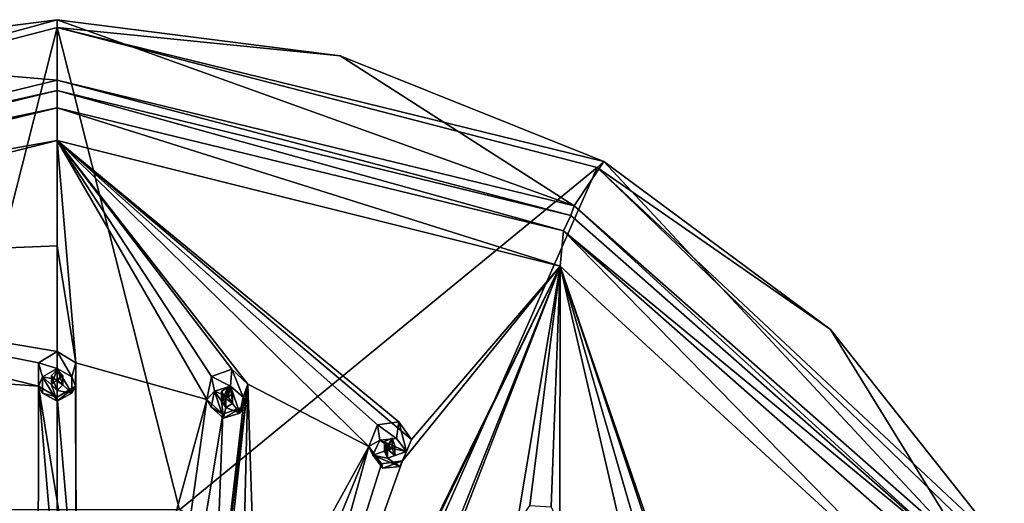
# Model space of a CAD drawing. Header units: millimetres. Extents: x -348 to 175, y 0 to 247.
# Tile 101 of 196: x -302 to -258, y 225 to 247. Entities that reach past the tile are written whole.
import ezdxf

# ---------------------------------------------------------------- set-up
doc = ezdxf.new("R2010")
doc.units = ezdxf.units.MM
doc.header["$LTSCALE"] = 65.185185
for name, color, linetype in [('100', 7, 'CONTINUOUS'), ('101', 7, 'CONTINUOUS'), ('102', 7, 'CONTINUOUS'), ('103', 7, 'CONTINUOUS'), ('104', 7, 'CONTINUOUS'), ('105', 7, 'CONTINUOUS'), ('106', 7, 'CONTINUOUS'), ('107', 7, 'CONTINUOUS'), ('108', 7, 'CONTINUOUS'), ('109', 7, 'CONTINUOUS'), ('110', 7, 'CONTINUOUS'), ('111', 7, 'CONTINUOUS'), ('112', 7, 'CONTINUOUS'), ('113', 7, 'CONTINUOUS'), ('114', 7, 'CONTINUOUS'), ('17', 7, 'CONTINUOUS'), ('18', 7, 'CONTINUOUS'), ('34', 7, 'CONTINUOUS'), ('430', 7, 'CONTINUOUS'), ('455', 7, 'CONTINUOUS'), ('457', 7, 'CONTINUOUS'), ('460', 7, 'CONTINUOUS'), ('54', 7, 'CONTINUOUS'), ('68', 7, 'CONTINUOUS'), ('90', 7, 'CONTINUOUS')]:
    doc.layers.add(name, color=color, linetype=linetype)

msp = doc.modelspace()

# ---------------------------------------------------------------- linework, layer by layer
at = {"layer": '100', "linetype": 'CONTINUOUS'}
for points in [[(-299.35, 231.037, 34.87), (-300, 232.158, 33.099), (-300, 231.399, 34.967), (-299.35, 231.037, 34.87)], [(-300, 232.158, 33.099), (-299.35, 231.037, 34.87), (-299.174, 231.659, 33.136), (-300, 232.158, 33.099)], [(-299.174, 231.659, 33.136), (-299.35, 231.037, 34.87), (-299.182, 230.62, 33.211), (-299.174, 231.659, 33.136)], [(-299.35, 231.037, 34.87), (-299.35, 230.313, 34.675), (-299.182, 230.62, 33.211), (-299.35, 231.037, 34.87)], [(-300, 229.95, 34.578), (-300, 230.135, 33.246), (-299.182, 230.62, 33.211), (-300, 229.95, 34.578)], [(-299.35, 230.313, 34.675), (-300, 229.95, 34.578), (-299.182, 230.62, 33.211), (-299.35, 230.313, 34.675)]]:
    msp.add_3dface(points, dxfattribs=at)
at = {"layer": '101', "linetype": 'CONTINUOUS'}
for points in [[(-300, 231.399, 34.967), (-300.65, 231.037, 34.87), (-300, 230.916, 34.837), (-300, 231.399, 34.967)], [(-299.35, 230.313, 34.675), (-299.35, 231.037, 34.87), (-300, 231.399, 34.967), (-299.35, 230.313, 34.675)], [(-299.35, 230.313, 34.675), (-300, 231.399, 34.967), (-299.75, 230.675, 34.772), (-299.35, 230.313, 34.675)], [(-300, 231.399, 34.967), (-300, 230.916, 34.837), (-299.75, 230.675, 34.772), (-300, 231.399, 34.967)], [(-300.65, 230.313, 34.675), (-300, 229.95, 34.578), (-300.65, 231.037, 34.87), (-300.65, 230.313, 34.675)], [(-300.65, 231.037, 34.87), (-300, 229.95, 34.578), (-300.25, 230.675, 34.772), (-300.65, 231.037, 34.87)], [(-300, 230.916, 34.837), (-300.65, 231.037, 34.87), (-300.25, 230.675, 34.772), (-300, 230.916, 34.837)], [(-300.25, 230.675, 34.772), (-300, 229.95, 34.578), (-300, 230.433, 34.708), (-300.25, 230.675, 34.772)], [(-300, 230.433, 34.708), (-299.35, 230.313, 34.675), (-299.75, 230.675, 34.772), (-300, 230.433, 34.708)], [(-300, 229.95, 34.578), (-299.35, 230.313, 34.675), (-300, 230.433, 34.708), (-300, 229.95, 34.578)]]:
    msp.add_3dface(points, dxfattribs=at)
at = {"layer": '102', "linetype": 'CONTINUOUS'}
for points in [[(-300, 230.916, 34.837), (-300, 231.365, 33.161), (-299.75, 231.101, 33.18), (-300, 230.916, 34.837)], [(-299.75, 230.675, 34.772), (-300, 230.916, 34.837), (-299.75, 231.101, 33.18), (-299.75, 230.675, 34.772)], [(-300, 230.838, 33.199), (-299.75, 230.675, 34.772), (-299.75, 231.101, 33.18), (-300, 230.838, 33.199)], [(-300, 230.433, 34.708), (-299.75, 230.675, 34.772), (-300, 230.838, 33.199), (-300, 230.433, 34.708)]]:
    msp.add_3dface(points, dxfattribs=at)
at = {"layer": '103', "linetype": 'CONTINUOUS'}
for points in [[(-300, 232.158, 33.099), (-300.826, 231.659, 33.136), (-300, 231.399, 34.967), (-300, 232.158, 33.099)], [(-300.826, 231.659, 33.136), (-300.818, 230.62, 33.211), (-300.65, 231.037, 34.87), (-300.826, 231.659, 33.136)], [(-300, 231.399, 34.967), (-300.826, 231.659, 33.136), (-300.65, 231.037, 34.87), (-300, 231.399, 34.967)], [(-300.818, 230.62, 33.211), (-300.65, 230.313, 34.675), (-300.65, 231.037, 34.87), (-300.818, 230.62, 33.211)], [(-300.818, 230.62, 33.211), (-300, 230.135, 33.246), (-300.65, 230.313, 34.675), (-300.818, 230.62, 33.211)], [(-300, 230.135, 33.246), (-300, 229.95, 34.578), (-300.65, 230.313, 34.675), (-300, 230.135, 33.246)]]:
    msp.add_3dface(points, dxfattribs=at)
at = {"layer": '104', "linetype": 'CONTINUOUS'}
for points in [[(-300, 230.916, 34.837), (-300.25, 230.675, 34.772), (-300, 231.365, 33.161), (-300, 230.916, 34.837)], [(-300, 231.365, 33.161), (-300.25, 230.675, 34.772), (-300.25, 231.101, 33.18), (-300, 231.365, 33.161)], [(-300.25, 230.675, 34.772), (-300, 230.433, 34.708), (-300.25, 231.101, 33.18), (-300.25, 230.675, 34.772)], [(-300, 230.433, 34.708), (-300, 230.838, 33.199), (-300.25, 231.101, 33.18), (-300, 230.433, 34.708)]]:
    msp.add_3dface(points, dxfattribs=at)
at = {"layer": '105', "linetype": 'CONTINUOUS'}
for points in [[(-292.303, 230.618, 34.757), (-291.745, 230.133, 34.627), (-292.251, 231.372, 32.889), (-292.303, 230.618, 34.757)], [(-292.251, 231.372, 32.889), (-291.745, 230.133, 34.627), (-291.541, 230.716, 32.883), (-292.251, 231.372, 32.889)], [(-291.541, 230.716, 32.883), (-291.745, 230.133, 34.627), (-291.754, 229.7, 32.964), (-291.541, 230.716, 32.883)], [(-291.745, 230.133, 34.627), (-291.901, 229.424, 34.437), (-291.754, 229.7, 32.964), (-291.745, 230.133, 34.627)], [(-292.614, 229.201, 34.377), (-292.649, 229.388, 33.046), (-291.754, 229.7, 32.964), (-292.614, 229.201, 34.377)], [(-291.901, 229.424, 34.437), (-292.614, 229.201, 34.377), (-291.754, 229.7, 32.964), (-291.901, 229.424, 34.437)]]:
    msp.add_3dface(points, dxfattribs=at)
at = {"layer": '106', "linetype": 'CONTINUOUS'}
for points in [[(-292.303, 230.618, 34.757), (-293.016, 230.394, 34.697), (-292.407, 230.145, 34.631), (-292.303, 230.618, 34.757)], [(-292.303, 230.618, 34.757), (-292.407, 230.145, 34.631), (-292.214, 229.859, 34.554), (-292.303, 230.618, 34.757)], [(-291.901, 229.424, 34.437), (-291.745, 230.133, 34.627), (-292.303, 230.618, 34.757), (-291.901, 229.424, 34.437)], [(-291.901, 229.424, 34.437), (-292.303, 230.618, 34.757), (-292.214, 229.859, 34.554), (-291.901, 229.424, 34.437)], [(-293.172, 229.685, 34.507), (-292.614, 229.201, 34.377), (-293.016, 230.394, 34.697), (-293.172, 229.685, 34.507)], [(-293.016, 230.394, 34.697), (-292.614, 229.201, 34.377), (-292.703, 229.959, 34.581), (-293.016, 230.394, 34.697)], [(-292.407, 230.145, 34.631), (-293.016, 230.394, 34.697), (-292.703, 229.959, 34.581), (-292.407, 230.145, 34.631)], [(-292.703, 229.959, 34.581), (-292.614, 229.201, 34.377), (-292.511, 229.673, 34.504), (-292.703, 229.959, 34.581)], [(-292.614, 229.201, 34.377), (-291.901, 229.424, 34.437), (-292.511, 229.673, 34.504), (-292.614, 229.201, 34.377)], [(-292.511, 229.673, 34.504), (-291.901, 229.424, 34.437), (-292.214, 229.859, 34.554), (-292.511, 229.673, 34.504)]]:
    msp.add_3dface(points, dxfattribs=at)
at = {"layer": '107', "linetype": 'CONTINUOUS'}
for points in [[(-292.407, 230.145, 34.631), (-292.407, 230.594, 32.955), (-292.214, 230.285, 32.962), (-292.407, 230.145, 34.631)], [(-292.511, 230.077, 32.995), (-292.214, 229.859, 34.554), (-292.214, 230.285, 32.962), (-292.511, 230.077, 32.995)], [(-292.214, 229.859, 34.554), (-292.407, 230.145, 34.631), (-292.214, 230.285, 32.962), (-292.214, 229.859, 34.554)], [(-292.511, 229.673, 34.504), (-292.214, 229.859, 34.554), (-292.511, 230.077, 32.995), (-292.511, 229.673, 34.504)]]:
    msp.add_3dface(points, dxfattribs=at)
at = {"layer": '108', "linetype": 'CONTINUOUS'}
for points in [[(-293.353, 230.028, 33.052), (-293.016, 230.394, 34.697), (-293.156, 231.048, 32.972), (-293.353, 230.028, 33.052)], [(-292.303, 230.618, 34.757), (-292.251, 231.372, 32.889), (-293.156, 231.048, 32.972), (-292.303, 230.618, 34.757)], [(-293.016, 230.394, 34.697), (-292.303, 230.618, 34.757), (-293.156, 231.048, 32.972), (-293.016, 230.394, 34.697)], [(-293.172, 229.685, 34.507), (-293.016, 230.394, 34.697), (-293.353, 230.028, 33.052), (-293.172, 229.685, 34.507)], [(-292.649, 229.388, 33.046), (-293.172, 229.685, 34.507), (-293.353, 230.028, 33.052), (-292.649, 229.388, 33.046)], [(-292.649, 229.388, 33.046), (-292.614, 229.201, 34.377), (-293.172, 229.685, 34.507), (-292.649, 229.388, 33.046)]]:
    msp.add_3dface(points, dxfattribs=at)
at = {"layer": '109', "linetype": 'CONTINUOUS'}
for points in [[(-292.407, 230.145, 34.631), (-292.703, 229.959, 34.581), (-292.407, 230.594, 32.955), (-292.407, 230.145, 34.631)], [(-292.407, 230.594, 32.955), (-292.703, 229.959, 34.581), (-292.703, 230.385, 32.989), (-292.407, 230.594, 32.955)], [(-292.703, 229.959, 34.581), (-292.511, 229.673, 34.504), (-292.703, 230.385, 32.989), (-292.703, 229.959, 34.581)], [(-292.511, 229.673, 34.504), (-292.511, 230.077, 32.995), (-292.703, 230.385, 32.989), (-292.511, 229.673, 34.504)]]:
    msp.add_3dface(points, dxfattribs=at)
at = {"layer": '110', "linetype": 'CONTINUOUS'}
for points in [[(-284.942, 228.308, 34.138), (-284.501, 227.721, 33.981), (-284.84, 229.046, 32.265), (-284.942, 228.308, 34.138)], [(-284.84, 229.046, 32.265), (-284.501, 227.721, 33.981), (-284.278, 228.262, 32.226), (-284.84, 229.046, 32.265)], [(-284.278, 228.262, 32.226), (-284.501, 227.721, 33.981), (-284.686, 227.308, 32.324), (-284.278, 228.262, 32.226)], [(-284.501, 227.721, 33.981), (-284.806, 227.06, 33.804), (-284.686, 227.308, 32.324), (-284.501, 227.721, 33.981)], [(-285.552, 226.984, 33.784), (-285.62, 227.182, 32.455), (-284.686, 227.308, 32.324), (-285.552, 226.984, 33.784)], [(-284.806, 227.06, 33.804), (-285.552, 226.984, 33.784), (-284.686, 227.308, 32.324), (-284.806, 227.06, 33.804)]]:
    msp.add_3dface(points, dxfattribs=at)
at = {"layer": '111', "linetype": 'CONTINUOUS'}
for points in [[(-285.688, 228.232, 34.118), (-285.993, 227.57, 33.941), (-285.145, 227.866, 34.02), (-285.688, 228.232, 34.118)], [(-284.501, 227.721, 33.981), (-284.942, 228.308, 34.138), (-285.688, 228.232, 34.118), (-284.501, 227.721, 33.981)], [(-284.501, 227.721, 33.981), (-285.688, 228.232, 34.118), (-285.145, 227.866, 34.02), (-284.501, 227.721, 33.981)], [(-285.145, 227.866, 34.02), (-285.993, 227.57, 33.941), (-285.475, 227.744, 33.987), (-285.145, 227.866, 34.02)], [(-285.475, 227.744, 33.987), (-285.993, 227.57, 33.941), (-285.348, 227.425, 33.902), (-285.475, 227.744, 33.987)], [(-285.552, 226.984, 33.784), (-284.806, 227.06, 33.804), (-285.993, 227.57, 33.941), (-285.552, 226.984, 33.784)], [(-285.993, 227.57, 33.941), (-284.806, 227.06, 33.804), (-285.348, 227.425, 33.902), (-285.993, 227.57, 33.941)], [(-284.806, 227.06, 33.804), (-284.501, 227.721, 33.981), (-285.348, 227.425, 33.902), (-284.806, 227.06, 33.804)], [(-285.348, 227.425, 33.902), (-284.501, 227.721, 33.981), (-285.018, 227.548, 33.935), (-285.348, 227.425, 33.902)], [(-284.501, 227.721, 33.981), (-285.145, 227.866, 34.02), (-285.018, 227.548, 33.935), (-284.501, 227.721, 33.981)]]:
    msp.add_3dface(points, dxfattribs=at)
at = {"layer": '112', "linetype": 'CONTINUOUS'}
for points in [[(-285.348, 227.829, 32.393), (-285.018, 227.548, 33.935), (-285.019, 227.973, 32.342), (-285.348, 227.829, 32.393)], [(-285.145, 227.866, 34.02), (-285.145, 228.315, 32.344), (-285.019, 227.973, 32.342), (-285.145, 227.866, 34.02)], [(-285.018, 227.548, 33.935), (-285.145, 227.866, 34.02), (-285.019, 227.973, 32.342), (-285.018, 227.548, 33.935)], [(-285.348, 227.425, 33.902), (-285.018, 227.548, 33.935), (-285.348, 227.829, 32.393), (-285.348, 227.425, 33.902)]]:
    msp.add_3dface(points, dxfattribs=at)
at = {"layer": '113', "linetype": 'CONTINUOUS'}
for points in [[(-286.18, 227.95, 32.496), (-285.688, 228.232, 34.118), (-285.787, 228.91, 32.399), (-286.18, 227.95, 32.496)], [(-284.942, 228.308, 34.138), (-284.84, 229.046, 32.265), (-285.787, 228.91, 32.399), (-284.942, 228.308, 34.138)], [(-285.688, 228.232, 34.118), (-284.942, 228.308, 34.138), (-285.787, 228.91, 32.399), (-285.688, 228.232, 34.118)], [(-285.993, 227.57, 33.941), (-285.688, 228.232, 34.118), (-286.18, 227.95, 32.496), (-285.993, 227.57, 33.941)], [(-285.62, 227.182, 32.455), (-285.993, 227.57, 33.941), (-286.18, 227.95, 32.496), (-285.62, 227.182, 32.455)], [(-285.62, 227.182, 32.455), (-285.552, 226.984, 33.784), (-285.993, 227.57, 33.941), (-285.62, 227.182, 32.455)]]:
    msp.add_3dface(points, dxfattribs=at)
at = {"layer": '114', "linetype": 'CONTINUOUS'}
for points in [[(-285.145, 227.866, 34.02), (-285.475, 227.744, 33.987), (-285.145, 228.315, 32.344), (-285.145, 227.866, 34.02)], [(-285.145, 228.315, 32.344), (-285.475, 227.744, 33.987), (-285.475, 228.17, 32.395), (-285.145, 228.315, 32.344)], [(-285.475, 227.744, 33.987), (-285.348, 227.425, 33.902), (-285.475, 228.17, 32.395), (-285.475, 227.744, 33.987)], [(-285.348, 227.425, 33.902), (-285.348, 227.829, 32.393), (-285.475, 228.17, 32.395), (-285.348, 227.425, 33.902)]]:
    msp.add_3dface(points, dxfattribs=at)
at = {"layer": '17', "linetype": 'CONTINUOUS'}
for points in [[(-323.945, 240.308, 18.922), (-300, 246.505, 20.583), (-305.437, 225.142, 7.322), (-323.945, 240.308, 18.922)], [(-305.437, 225.142, 7.322), (-300, 246.505, 20.583), (-294.563, 225.142, 7.322), (-305.437, 225.142, 7.322)], [(-300, 246.505, 20.583), (-276.055, 240.308, 18.922), (-294.563, 225.142, 7.322), (-300, 246.505, 20.583)], [(-294.563, 225.142, 7.322), (-276.055, 240.308, 18.922), (-284.765, 220.584, 6.101), (-294.563, 225.142, 7.322)], [(-276.055, 240.308, 18.922), (-258.526, 223.376, 14.385), (-284.765, 220.584, 6.101), (-276.055, 240.308, 18.922)]]:
    msp.add_3dface(points, dxfattribs=at)
at = {"layer": '18', "linetype": 'CONTINUOUS'}
for points in [[(-312.553, 245.259, 21.202), (-300, 244.179, 31.617), (-300, 246.855, 21.63), (-312.553, 245.259, 21.202)], [(-300, 244.179, 31.617), (-277.076, 238.616, 30.127), (-300, 246.855, 21.63), (-300, 244.179, 31.617)], [(-300, 246.855, 21.63), (-277.076, 238.616, 30.127), (-287.447, 245.259, 21.202), (-300, 246.855, 21.63)], [(-322.924, 238.616, 30.127), (-300, 244.179, 31.617), (-312.553, 245.259, 21.202), (-322.924, 238.616, 30.127)], [(-287.447, 245.259, 21.202), (-277.076, 238.616, 30.127), (-275.75, 240.579, 19.948), (-287.447, 245.259, 21.202)], [(-277.076, 238.616, 30.127), (-259.597, 223.247, 26.009), (-275.75, 240.579, 19.948), (-277.076, 238.616, 30.127)], [(-275.75, 240.579, 19.948), (-259.597, 223.247, 26.009), (-265.705, 233.134, 17.953), (-275.75, 240.579, 19.948)], [(-265.705, 233.134, 17.953), (-259.597, 223.247, 26.009), (-257.998, 223.432, 15.353), (-265.705, 233.134, 17.953)]]:
    msp.add_3dface(points, dxfattribs=at)
at = {"layer": '34', "linetype": 'CONTINUOUS'}
for points in [[(-322.452, 237.505, 30.864), (-300, 241.506, 31.936), (-300, 242.954, 32.325), (-322.452, 237.505, 30.864)], [(-300, 242.954, 32.325), (-300, 241.506, 31.936), (-277.69, 235.93, 30.442), (-300, 242.954, 32.325)], [(-277.548, 237.505, 30.864), (-300, 242.954, 32.325), (-277.69, 235.93, 30.442), (-277.548, 237.505, 30.864)], [(-322.31, 235.93, 30.442), (-300, 241.506, 31.936), (-322.452, 237.505, 30.864), (-322.31, 235.93, 30.442)], [(-260.979, 220.602, 26.335), (-277.548, 237.505, 30.864), (-277.69, 235.93, 30.442), (-260.979, 220.602, 26.335)], [(-260.429, 222.453, 26.831), (-277.548, 237.505, 30.864), (-260.979, 220.602, 26.335), (-260.429, 222.453, 26.831)]]:
    msp.add_3dface(points, dxfattribs=at)
at = {"layer": '430', "linetype": 'CONTINUOUS'}
for points in [[(-277.69, 235.93, 30.442), (-300, 241.506, 31.936), (-284.278, 228.262, 32.226), (-277.69, 235.93, 30.442)], [(-300, 241.506, 31.936), (-300, 236.844, 32.617), (-299.174, 231.659, 33.136), (-300, 241.506, 31.936)], [(-300, 241.506, 31.936), (-299.174, 231.659, 33.136), (-293.353, 230.028, 33.052), (-300, 241.506, 31.936)], [(-300, 241.506, 31.936), (-292.251, 231.372, 32.889), (-291.541, 230.716, 32.883), (-300, 241.506, 31.936)], [(-292.251, 231.372, 32.889), (-300, 241.506, 31.936), (-293.156, 231.048, 32.972), (-292.251, 231.372, 32.889)], [(-300, 241.506, 31.936), (-291.541, 230.716, 32.883), (-286.18, 227.95, 32.496), (-300, 241.506, 31.936)], [(-300, 241.506, 31.936), (-293.353, 230.028, 33.052), (-293.156, 231.048, 32.972), (-300, 241.506, 31.936)], [(-300, 241.506, 31.936), (-284.84, 229.046, 32.265), (-284.278, 228.262, 32.226), (-300, 241.506, 31.936)], [(-284.84, 229.046, 32.265), (-300, 241.506, 31.936), (-285.787, 228.91, 32.399), (-284.84, 229.046, 32.265)], [(-300, 241.506, 31.936), (-286.18, 227.95, 32.496), (-285.787, 228.91, 32.399), (-300, 241.506, 31.936)], [(-300, 236.844, 32.617), (-300, 232.158, 33.099), (-299.174, 231.659, 33.136), (-300, 236.844, 32.617)], [(-277.69, 235.93, 30.442), (-284.686, 227.308, 32.324), (-292.138, 206.55, 31.93), (-277.69, 235.93, 30.442)], [(-277.69, 235.93, 30.442), (-292.138, 206.55, 31.93), (-291.578, 207.362, 32.009), (-277.69, 235.93, 30.442)], [(-277.69, 235.93, 30.442), (-291.578, 207.362, 32.009), (-285.962, 215.255, 32.288), (-277.69, 235.93, 30.442)], [(-277.69, 235.93, 30.442), (-285.962, 215.255, 32.288), (-285.393, 216.092, 32.27), (-277.69, 235.93, 30.442)], [(-279.61, 224.477, 31.565), (-277.69, 235.93, 30.442), (-285.393, 216.092, 32.27), (-279.61, 224.477, 31.565)], [(-277.69, 235.93, 30.442), (-284.278, 228.262, 32.226), (-284.686, 227.308, 32.324), (-277.69, 235.93, 30.442)], [(-277.69, 235.93, 30.442), (-279.61, 224.477, 31.565), (-279.038, 225.339, 31.442), (-277.69, 235.93, 30.442)], [(-278.092, 225.283, 31.257), (-277.69, 235.93, 30.442), (-279.038, 225.339, 31.442), (-278.092, 225.283, 31.257)], [(-277.69, 235.93, 30.442), (-278.092, 225.283, 31.257), (-277.702, 224.402, 31.191), (-277.69, 235.93, 30.442)], [(-277.69, 235.93, 30.442), (-277.702, 224.402, 31.191), (-273.931, 219.76, 30.301), (-277.69, 235.93, 30.442)], [(-260.979, 220.602, 26.335), (-277.69, 235.93, 30.442), (-272.1, 219.305, 29.826), (-260.979, 220.602, 26.335)], [(-277.69, 235.93, 30.442), (-272.301, 220.246, 29.908), (-272.1, 219.305, 29.826), (-277.69, 235.93, 30.442)], [(-272.301, 220.246, 29.908), (-277.69, 235.93, 30.442), (-273.205, 220.491, 30.143), (-272.301, 220.246, 29.908)], [(-277.69, 235.93, 30.442), (-273.931, 219.76, 30.301), (-273.205, 220.491, 30.143), (-277.69, 235.93, 30.442)], [(-299.174, 231.659, 33.136), (-299.182, 230.62, 33.211), (-299.157, 220.412, 33.428), (-299.174, 231.659, 33.136)], [(-293.353, 230.028, 33.052), (-299.174, 231.659, 33.136), (-299.17, 208.757, 32.522), (-293.353, 230.028, 33.052)], [(-299.174, 231.659, 33.136), (-299.149, 209.738, 32.646), (-299.17, 208.757, 32.522), (-299.174, 231.659, 33.136)], [(-299.149, 209.738, 32.646), (-299.174, 231.659, 33.136), (-299.157, 220.412, 33.428), (-299.149, 209.738, 32.646)], [(-299.182, 230.62, 33.211), (-300, 230.135, 33.246), (-299.157, 220.412, 33.428), (-299.182, 230.62, 33.211)], [(-291.541, 230.716, 32.883), (-291.754, 229.7, 32.964), (-293.057, 218.465, 33.148), (-291.541, 230.716, 32.883)], [(-291.541, 230.716, 32.883), (-293.057, 218.465, 33.148), (-292.764, 219.434, 33.166), (-291.541, 230.716, 32.883)], [(-291.811, 219.661, 33.107), (-291.541, 230.716, 32.883), (-292.764, 219.434, 33.166), (-291.811, 219.661, 33.107)], [(-291.541, 230.716, 32.883), (-291.811, 219.661, 33.107), (-291.161, 218.93, 33.031), (-291.541, 230.716, 32.883)], [(-286.18, 227.95, 32.496), (-291.541, 230.716, 32.883), (-291.161, 218.93, 33.031), (-286.18, 227.95, 32.496)], [(-300, 230.135, 33.246), (-300, 225.526, 33.44), (-299.157, 220.412, 33.428), (-300, 230.135, 33.246)], [(-297.513, 200.335, 31.06), (-293.353, 230.028, 33.052), (-299.17, 208.757, 32.522), (-297.513, 200.335, 31.06)], [(-297.513, 200.335, 31.06), (-292.649, 229.388, 33.046), (-293.353, 230.028, 33.052), (-297.513, 200.335, 31.06)], [(-291.754, 229.7, 32.964), (-292.649, 229.388, 33.046), (-293.057, 218.465, 33.148), (-291.754, 229.7, 32.964)], [(-292.649, 229.388, 33.046), (-297.513, 200.335, 31.06), (-293.057, 218.465, 33.148), (-292.649, 229.388, 33.046)], [(-286.18, 227.95, 32.496), (-297.513, 200.335, 31.06), (-292.138, 206.55, 31.93), (-286.18, 227.95, 32.496)], [(-297.513, 200.335, 31.06), (-286.18, 227.95, 32.496), (-291.161, 218.93, 33.031), (-297.513, 200.335, 31.06)], [(-285.62, 227.182, 32.455), (-286.18, 227.95, 32.496), (-292.138, 206.55, 31.93), (-285.62, 227.182, 32.455)], [(-284.686, 227.308, 32.324), (-285.62, 227.182, 32.455), (-292.138, 206.55, 31.93), (-284.686, 227.308, 32.324)], [(-300, 225.526, 33.44), (-300, 220.914, 33.442), (-299.157, 220.412, 33.428), (-300, 225.526, 33.44)]]:
    msp.add_3dface(points, dxfattribs=at)
at = {"layer": '455', "linetype": 'CONTINUOUS'}
for points in [[(-285.348, 227.829, 32.393), (-285.145, 228.315, 32.344), (-285.475, 228.17, 32.395), (-285.348, 227.829, 32.393)], [(-285.145, 228.315, 32.344), (-285.348, 227.829, 32.393), (-285.019, 227.973, 32.342), (-285.145, 228.315, 32.344)]]:
    msp.add_3dface(points, dxfattribs=at)
at = {"layer": '457', "linetype": 'CONTINUOUS'}
for points in [[(-292.511, 230.077, 32.995), (-292.407, 230.594, 32.955), (-292.703, 230.385, 32.989), (-292.511, 230.077, 32.995)], [(-292.407, 230.594, 32.955), (-292.511, 230.077, 32.995), (-292.214, 230.285, 32.962), (-292.407, 230.594, 32.955)]]:
    msp.add_3dface(points, dxfattribs=at)
at = {"layer": '460', "linetype": 'CONTINUOUS'}
for points in [[(-300, 230.838, 33.199), (-300, 231.365, 33.161), (-300.25, 231.101, 33.18), (-300, 230.838, 33.199)], [(-300, 231.365, 33.161), (-300, 230.838, 33.199), (-299.75, 231.101, 33.18), (-300, 231.365, 33.161)]]:
    msp.add_3dface(points, dxfattribs=at)
at = {"layer": '54', "linetype": 'CONTINUOUS'}
for points in [[(-300, 246.505, 20.583), (-323.945, 240.308, 18.922), (-300, 246.855, 21.63), (-300, 246.505, 20.583)], [(-323.945, 240.308, 18.922), (-312.553, 245.259, 21.202), (-300, 246.855, 21.63), (-323.945, 240.308, 18.922)], [(-300, 246.505, 20.583), (-300, 246.855, 21.63), (-287.447, 245.259, 21.202), (-300, 246.505, 20.583)], [(-276.055, 240.308, 18.922), (-300, 246.505, 20.583), (-275.75, 240.579, 19.948), (-276.055, 240.308, 18.922)], [(-300, 246.505, 20.583), (-287.447, 245.259, 21.202), (-275.75, 240.579, 19.948), (-300, 246.505, 20.583)], [(-276.055, 240.308, 18.922), (-275.75, 240.579, 19.948), (-265.705, 233.134, 17.953), (-276.055, 240.308, 18.922)], [(-258.526, 223.376, 14.385), (-276.055, 240.308, 18.922), (-257.998, 223.432, 15.353), (-258.526, 223.376, 14.385)], [(-276.055, 240.308, 18.922), (-265.705, 233.134, 17.953), (-257.998, 223.432, 15.353), (-276.055, 240.308, 18.922)]]:
    msp.add_3dface(points, dxfattribs=at)
at = {"layer": '68', "linetype": 'CONTINUOUS'}
for points in [[(-300, 244.179, 31.617), (-322.924, 238.616, 30.127), (-300, 243.713, 32.225), (-300, 244.179, 31.617)], [(-277.076, 238.616, 30.127), (-300, 244.179, 31.617), (-277.214, 238.184, 30.743), (-277.076, 238.616, 30.127)], [(-300, 244.179, 31.617), (-300, 243.713, 32.225), (-277.214, 238.184, 30.743), (-300, 244.179, 31.617)], [(-322.924, 238.616, 30.127), (-322.785, 238.184, 30.743), (-300, 243.713, 32.225), (-322.924, 238.616, 30.127)], [(-322.785, 238.184, 30.743), (-300, 242.954, 32.325), (-300, 243.713, 32.225), (-322.785, 238.184, 30.743)], [(-300, 242.954, 32.325), (-277.548, 237.505, 30.864), (-300, 243.713, 32.225), (-300, 242.954, 32.325)], [(-300, 243.713, 32.225), (-277.548, 237.505, 30.864), (-277.214, 238.184, 30.743), (-300, 243.713, 32.225)], [(-322.452, 237.505, 30.864), (-300, 242.954, 32.325), (-322.785, 238.184, 30.743), (-322.452, 237.505, 30.864)], [(-277.076, 238.616, 30.127), (-277.214, 238.184, 30.743), (-259.841, 222.908, 26.65), (-277.076, 238.616, 30.127)], [(-259.597, 223.247, 26.009), (-277.076, 238.616, 30.127), (-259.841, 222.908, 26.65), (-259.597, 223.247, 26.009)], [(-277.214, 238.184, 30.743), (-277.548, 237.505, 30.864), (-259.841, 222.908, 26.65), (-277.214, 238.184, 30.743)], [(-277.548, 237.505, 30.864), (-260.429, 222.453, 26.831), (-259.841, 222.908, 26.65), (-277.548, 237.505, 30.864)]]:
    msp.add_3dface(points, dxfattribs=at)
at = {"layer": '90', "linetype": 'CONTINUOUS'}
for points in [[(-300, 241.506, 31.936), (-322.31, 235.93, 30.442), (-300, 236.844, 32.617), (-300, 241.506, 31.936)], [(-300, 236.844, 32.617), (-322.31, 235.93, 30.442), (-300, 232.158, 33.099), (-300, 236.844, 32.617)], [(-300, 232.158, 33.099), (-322.31, 235.93, 30.442), (-300.826, 231.659, 33.136), (-300, 232.158, 33.099)], [(-300.826, 231.659, 33.136), (-322.31, 235.93, 30.442), (-300.818, 230.62, 33.211), (-300.826, 231.659, 33.136)], [(-300.818, 230.62, 33.211), (-322.31, 235.93, 30.442), (-306.844, 231.048, 32.972), (-300.818, 230.62, 33.211)], [(-300.843, 220.412, 33.428), (-300.818, 230.62, 33.211), (-306.844, 231.048, 32.972), (-300.843, 220.412, 33.428)], [(-300.831, 219.4, 33.398), (-300.843, 220.412, 33.428), (-306.844, 231.048, 32.972), (-300.831, 219.4, 33.398)], [(-300.851, 209.738, 32.646), (-300.831, 219.4, 33.398), (-306.844, 231.048, 32.972), (-300.851, 209.738, 32.646)], [(-300.83, 208.757, 32.522), (-300.851, 209.738, 32.646), (-306.844, 231.048, 32.972), (-300.83, 208.757, 32.522)], [(-306.647, 230.028, 33.052), (-300.83, 208.757, 32.522), (-306.844, 231.048, 32.972), (-306.647, 230.028, 33.052)], [(-300, 220.914, 33.442), (-300.818, 230.62, 33.211), (-300.843, 220.412, 33.428), (-300, 220.914, 33.442)], [(-300, 230.135, 33.246), (-300.818, 230.62, 33.211), (-300, 225.526, 33.44), (-300, 230.135, 33.246)], [(-300, 225.526, 33.44), (-300.818, 230.62, 33.211), (-300, 220.914, 33.442), (-300, 225.526, 33.44)], [(-300, 200.813, 31.188), (-307.351, 229.388, 33.046), (-308.246, 229.7, 32.964), (-300, 200.813, 31.188)], [(-300, 200.813, 31.188), (-308.246, 229.7, 32.964), (-306.943, 218.465, 33.148), (-300, 200.813, 31.188)], [(-307.351, 229.388, 33.046), (-300.83, 208.757, 32.522), (-306.647, 230.028, 33.052), (-307.351, 229.388, 33.046)], [(-300, 200.813, 31.188), (-300.83, 208.757, 32.522), (-307.351, 229.388, 33.046), (-300, 200.813, 31.188)]]:
    msp.add_3dface(points, dxfattribs=at)

doc.saveas('drawing.dxf')
